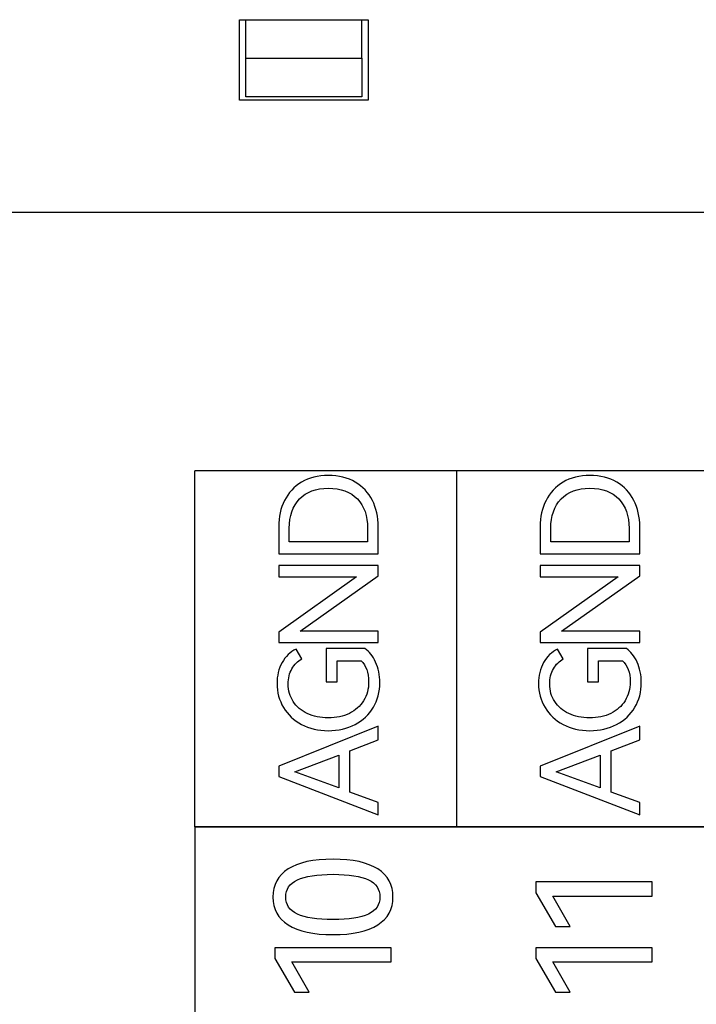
# Model space of a CAD drawing. Header units: millimetres. Extents: x 0 to 427, y 0 to 299.
# Tile 18 of 29: x 121 to 132, y 163 to 178. Entities that reach past the tile are written whole.
import ezdxf

# ---------------------------------------------------------------- set-up
doc = ezdxf.new("R2010")
doc.units = ezdxf.units.MM
doc.header["$LTSCALE"] = 23.1
doc.header["$MEASUREMENT"] = 0
doc.header["$PDSIZE"] = -5
doc.layers.add('IQC尺寸', color=3, linetype='Continuous', lineweight=18)
doc.layers.add('Layer0000', color=7, linetype='Continuous', lineweight=25)
doc.dimstyles.new('+-0.05', dxfattribs={"dimtxt": 2, "dimasz": 2, "dimexe": 1.25, "dimexo": 0.625, "dimtad": 1, "dimdsep": 46, "dimtxsty": 'Standard', "dimcen": 1.5, "dimdle": 4, "dimadec": 0, "dimazin": 0, "dimtol": 1, "dimtp": 0.05, "dimtm": 0.05, "dimtfac": 1, "dimtmove": 0, "dimatfit": 3, "dimfxl": 1, "dimtolj": 1, "dimarcsym": 0})

# ---------------------------------------------------------------- blocks, each defined once
blk = doc.blocks.new('*D34')
at = {"layer": 'Defpoints', "color": 0}
for p in [(195.088, 174.065), (89.1, 120.365), (195.088, 100.517)]:
    blk.add_point(p, dxfattribs=at)
at = {"layer": 'IQC尺寸', "color": 0, "lineweight": -2}
for p, q in [((195.088, 173.44), (195.088, 99.267)), ((89.1, 119.74), (89.1, 99.267)), ((91.1, 100.517), (193.088, 100.517))]:
    blk.add_line(p, q, dxfattribs=at)
at = {"layer": 'IQC尺寸', "color": 0}
for points in [[(91.1, 100.851), (91.1, 100.184), (89.1, 100.517)], [(193.088, 100.184), (193.088, 100.851), (195.088, 100.517)]]:
    blk.add_solid(points, dxfattribs=at)
at = {"layer": 'IQC尺寸', "color": 0, "insert": (142.094, 102.172), "char_height": 2, "attachment_point": 5}
blk.add_mtext('\\A1;106%%p0.2', dxfattribs=at)

msp = doc.modelspace()

# ---------------------------------------------------------------- linework, layer by layer
at = {"layer": 'Layer0000', "color": 7, "linetype": 'Continuous', "lineweight": 25}
for p, q in [((124.812, 177.115), (124.812, 178.365)), ((124.812, 178.365), (126.812, 178.365)), ((124.912, 177.765), (124.912, 178.365)), ((126.712, 177.765), (126.712, 178.365)), ((126.812, 178.365), (126.812, 177.115)), ((124.912, 177.165), (124.912, 177.765)), ((124.912, 177.765), (126.712, 177.765)), ((126.712, 177.765), (126.712, 177.165)), ((126.712, 177.165), (124.912, 177.165)), ((126.812, 177.115), (124.812, 177.115)), ((188.952, 175.365), (119.768, 175.365)), ((122.833, 175.361), (122.833, 175.365))]:
    msp.add_line(p, q, dxfattribs=at)
msp.add_lwpolyline([(160.752, 162.877), (160.752, 165.808), (124.119, 165.808), (124.119, 162.877), (160.752, 162.877)], close=True, dxfattribs=at)
for points, knots in [([(160.752, 171.351), (160.752, 171.351), (156.681, 171.351), (156.681, 171.351), (156.681, 171.351), (156.681, 171.351), (152.611, 171.351), (152.611, 171.351), (152.611, 171.351), (152.611, 171.351), (148.541, 171.351), (148.541, 171.351), (148.541, 171.351), (148.541, 171.351), (144.47, 171.351), (144.47, 171.351), (144.47, 171.351), (144.47, 171.351), (140.4, 171.351), (140.4, 171.351), (140.4, 171.351), (140.4, 171.351), (136.329, 171.351), (136.329, 171.351), (136.329, 171.351), (136.329, 171.351), (132.259, 171.351), (132.259, 171.351), (132.259, 171.351), (132.259, 171.351), (128.189, 171.351), (128.189, 171.351), (128.189, 171.351), (128.189, 171.351), (124.119, 171.351), (124.119, 171.351)], [0, 0, 0, 0, 0.111111, 0.111111, 0.111111, 0.111111, 0.222222, 0.222222, 0.222222, 0.222222, 0.333333, 0.333333, 0.333333, 0.333333, 0.444444, 0.444444, 0.444444, 0.444444, 0.555556, 0.555556, 0.555556, 0.555556, 0.666667, 0.666667, 0.666667, 0.666667, 0.777778, 0.777778, 0.777778, 0.777778, 0.888889, 0.888889, 0.888889, 0.888889, 1, 1, 1, 1]), ([(125.421, 170.48), (125.421, 170.631), (125.451, 170.767), (125.512, 170.887), (125.512, 170.887), (125.572, 171.008), (125.661, 171.103), (125.777, 171.172), (125.777, 171.172), (125.894, 171.241), (126.032, 171.276), (126.193, 171.276), (126.193, 171.276), (126.355, 171.276), (126.495, 171.242), (126.611, 171.173), (126.611, 171.173), (126.728, 171.105), (126.816, 171.01), (126.878, 170.89), (126.878, 170.89), (126.939, 170.769), (126.97, 170.632), (126.97, 170.48), (126.97, 170.48), (126.97, 170.48), (126.97, 170.057), (126.97, 170.057), (126.97, 170.057), (126.97, 170.057), (125.421, 170.057), (125.421, 170.057), (125.421, 170.057), (125.421, 170.057), (125.421, 170.48), (125.421, 170.48)], [0, 0, 0, 0, 0.111111, 0.111111, 0.111111, 0.111111, 0.222222, 0.222222, 0.222222, 0.222222, 0.333333, 0.333333, 0.333333, 0.333333, 0.444444, 0.444444, 0.444444, 0.444444, 0.555556, 0.555556, 0.555556, 0.555556, 0.666667, 0.666667, 0.666667, 0.666667, 0.777778, 0.777778, 0.777778, 0.777778, 0.888889, 0.888889, 0.888889, 0.888889, 1, 1, 1, 1]), ([(129.487, 170.48), (129.487, 170.631), (129.517, 170.767), (129.578, 170.887), (129.578, 170.887), (129.638, 171.008), (129.727, 171.103), (129.843, 171.172), (129.843, 171.172), (129.96, 171.241), (130.098, 171.276), (130.259, 171.276), (130.259, 171.276), (130.421, 171.276), (130.561, 171.242), (130.677, 171.173), (130.677, 171.173), (130.794, 171.105), (130.882, 171.01), (130.944, 170.89), (130.944, 170.89), (131.005, 170.769), (131.036, 170.632), (131.036, 170.48), (131.036, 170.48), (131.036, 170.48), (131.036, 170.057), (131.036, 170.057), (131.036, 170.057), (131.036, 170.057), (129.487, 170.057), (129.487, 170.057), (129.487, 170.057), (129.487, 170.057), (129.487, 170.48), (129.487, 170.48)], [0, 0, 0, 0, 0.111111, 0.111111, 0.111111, 0.111111, 0.222222, 0.222222, 0.222222, 0.222222, 0.333333, 0.333333, 0.333333, 0.333333, 0.444444, 0.444444, 0.444444, 0.444444, 0.555556, 0.555556, 0.555556, 0.555556, 0.666667, 0.666667, 0.666667, 0.666667, 0.777778, 0.777778, 0.777778, 0.777778, 0.888889, 0.888889, 0.888889, 0.888889, 1, 1, 1, 1]), ([(126.803, 170.455), (126.803, 170.649), (126.75, 170.802), (126.644, 170.912), (126.644, 170.912), (126.538, 171.022), (126.388, 171.077), (126.193, 171.077), (126.193, 171.077), (126.001, 171.077), (125.852, 171.022), (125.745, 170.911), (125.745, 170.911), (125.639, 170.8), (125.586, 170.648), (125.586, 170.455), (125.586, 170.455), (125.586, 170.455), (125.586, 170.245), (125.586, 170.245), (125.586, 170.245), (125.586, 170.245), (126.803, 170.245), (126.803, 170.245), (126.803, 170.245), (126.803, 170.245), (126.803, 170.455), (126.803, 170.455)], [0, 0, 0, 0, 0.142857, 0.142857, 0.142857, 0.142857, 0.285714, 0.285714, 0.285714, 0.285714, 0.428571, 0.428571, 0.428571, 0.428571, 0.571429, 0.571429, 0.571429, 0.571429, 0.714286, 0.714286, 0.714286, 0.714286, 0.857143, 0.857143, 0.857143, 0.857143, 1, 1, 1, 1]), ([(130.869, 170.455), (130.869, 170.649), (130.816, 170.802), (130.71, 170.912), (130.71, 170.912), (130.604, 171.022), (130.454, 171.077), (130.259, 171.077), (130.259, 171.077), (130.067, 171.077), (129.918, 171.022), (129.811, 170.911), (129.811, 170.911), (129.705, 170.8), (129.652, 170.648), (129.652, 170.455), (129.652, 170.455), (129.652, 170.455), (129.652, 170.245), (129.652, 170.245), (129.652, 170.245), (129.652, 170.245), (130.869, 170.245), (130.869, 170.245), (130.869, 170.245), (130.869, 170.245), (130.869, 170.455), (130.869, 170.455)], [0, 0, 0, 0, 0.142857, 0.142857, 0.142857, 0.142857, 0.285714, 0.285714, 0.285714, 0.285714, 0.428571, 0.428571, 0.428571, 0.428571, 0.571429, 0.571429, 0.571429, 0.571429, 0.714286, 0.714286, 0.714286, 0.714286, 0.857143, 0.857143, 0.857143, 0.857143, 1, 1, 1, 1]), ([(125.421, 168.838), (125.421, 168.838), (126.633, 169.699), (126.633, 169.699), (126.633, 169.699), (126.633, 169.699), (125.421, 169.699), (125.421, 169.699), (125.421, 169.699), (125.421, 169.699), (125.421, 169.877), (125.421, 169.877), (125.421, 169.877), (125.421, 169.877), (126.97, 169.877), (126.97, 169.877), (126.97, 169.877), (126.97, 169.877), (126.97, 169.718), (126.97, 169.718), (126.97, 169.718), (126.97, 169.718), (125.755, 168.857), (125.755, 168.857), (125.755, 168.857), (125.755, 168.857), (126.97, 168.857), (126.97, 168.857), (126.97, 168.857), (126.97, 168.857), (126.97, 168.679), (126.97, 168.679), (126.97, 168.679), (126.97, 168.679), (125.421, 168.679), (125.421, 168.679), (125.421, 168.679), (125.421, 168.679), (125.421, 168.838), (125.421, 168.838)], [0, 0, 0, 0, 0.1, 0.1, 0.1, 0.1, 0.2, 0.2, 0.2, 0.2, 0.3, 0.3, 0.3, 0.3, 0.4, 0.4, 0.4, 0.4, 0.5, 0.5, 0.5, 0.5, 0.6, 0.6, 0.6, 0.6, 0.7, 0.7, 0.7, 0.7, 0.8, 0.8, 0.8, 0.8, 0.9, 0.9, 0.9, 0.9, 1, 1, 1, 1]), ([(129.487, 168.838), (129.487, 168.838), (130.699, 169.699), (130.699, 169.699), (130.699, 169.699), (130.699, 169.699), (129.487, 169.699), (129.487, 169.699), (129.487, 169.699), (129.487, 169.699), (129.487, 169.877), (129.487, 169.877), (129.487, 169.877), (129.487, 169.877), (131.036, 169.877), (131.036, 169.877), (131.036, 169.877), (131.036, 169.877), (131.036, 169.718), (131.036, 169.718), (131.036, 169.718), (131.036, 169.718), (129.821, 168.857), (129.821, 168.857), (129.821, 168.857), (129.821, 168.857), (131.036, 168.857), (131.036, 168.857), (131.036, 168.857), (131.036, 168.857), (131.036, 168.679), (131.036, 168.679), (131.036, 168.679), (131.036, 168.679), (129.487, 168.679), (129.487, 168.679), (129.487, 168.679), (129.487, 168.679), (129.487, 168.838), (129.487, 168.838)], [0, 0, 0, 0, 0.1, 0.1, 0.1, 0.1, 0.2, 0.2, 0.2, 0.2, 0.3, 0.3, 0.3, 0.3, 0.4, 0.4, 0.4, 0.4, 0.5, 0.5, 0.5, 0.5, 0.6, 0.6, 0.6, 0.6, 0.7, 0.7, 0.7, 0.7, 0.8, 0.8, 0.8, 0.8, 0.9, 0.9, 0.9, 0.9, 1, 1, 1, 1]), ([(126.329, 168.068), (126.329, 168.068), (126.159, 168.068), (126.159, 168.068), (126.159, 168.068), (126.159, 168.068), (126.159, 168.584), (126.159, 168.584), (126.159, 168.584), (126.159, 168.584), (126.763, 168.584), (126.763, 168.584), (126.763, 168.584), (126.829, 168.539), (126.884, 168.469), (126.928, 168.375), (126.928, 168.375), (126.971, 168.28), (126.993, 168.174), (126.993, 168.055), (126.993, 168.055), (126.993, 167.913), (126.96, 167.784), (126.893, 167.671), (126.893, 167.671), (126.826, 167.557), (126.731, 167.468), (126.609, 167.404), (126.609, 167.404), (126.487, 167.34), (126.348, 167.308), (126.191, 167.308), (126.191, 167.308), (126.036, 167.308), (125.898, 167.34), (125.777, 167.404), (125.777, 167.404), (125.657, 167.468), (125.563, 167.557), (125.496, 167.669), (125.496, 167.669), (125.429, 167.781), (125.395, 167.905), (125.395, 168.042), (125.395, 168.042), (125.395, 168.164), (125.421, 168.272), (125.474, 168.367), (125.474, 168.367), (125.526, 168.462), (125.598, 168.532), (125.692, 168.576), (125.692, 168.576), (125.692, 168.576), (125.78, 168.423), (125.78, 168.423), (125.78, 168.423), (125.717, 168.389), (125.666, 168.339), (125.627, 168.271), (125.627, 168.271), (125.588, 168.203), (125.569, 168.124), (125.569, 168.034), (125.569, 168.034), (125.569, 167.931), (125.595, 167.839), (125.647, 167.76), (125.647, 167.76), (125.699, 167.68), (125.772, 167.618), (125.866, 167.574), (125.866, 167.574), (125.96, 167.529), (126.068, 167.507), (126.191, 167.507), (126.191, 167.507), (126.315, 167.507), (126.425, 167.53), (126.52, 167.577), (126.52, 167.577), (126.615, 167.623), (126.689, 167.689), (126.741, 167.774), (126.741, 167.774), (126.794, 167.858), (126.82, 167.956), (126.82, 168.068), (126.82, 168.068), (126.82, 168.212), (126.78, 168.321), (126.701, 168.396), (126.701, 168.396), (126.701, 168.396), (126.329, 168.396), (126.329, 168.396), (126.329, 168.396), (126.329, 168.396), (126.329, 168.068), (126.329, 168.068)], [0, 0, 0, 0, 0.04, 0.04, 0.04, 0.04, 0.08, 0.08, 0.08, 0.08, 0.12, 0.12, 0.12, 0.12, 0.16, 0.16, 0.16, 0.16, 0.2, 0.2, 0.2, 0.2, 0.24, 0.24, 0.24, 0.24, 0.28, 0.28, 0.28, 0.28, 0.32, 0.32, 0.32, 0.32, 0.36, 0.36, 0.36, 0.36, 0.4, 0.4, 0.4, 0.4, 0.44, 0.44, 0.44, 0.44, 0.48, 0.48, 0.48, 0.48, 0.52, 0.52, 0.52, 0.52, 0.56, 0.56, 0.56, 0.56, 0.6, 0.6, 0.6, 0.6, 0.64, 0.64, 0.64, 0.64, 0.68, 0.68, 0.68, 0.68, 0.72, 0.72, 0.72, 0.72, 0.76, 0.76, 0.76, 0.76, 0.8, 0.8, 0.8, 0.8, 0.84, 0.84, 0.84, 0.84, 0.88, 0.88, 0.88, 0.88, 0.92, 0.92, 0.92, 0.92, 0.96, 0.96, 0.96, 0.96, 1, 1, 1, 1]), ([(130.395, 168.068), (130.395, 168.068), (130.225, 168.068), (130.225, 168.068), (130.225, 168.068), (130.225, 168.068), (130.225, 168.584), (130.225, 168.584), (130.225, 168.584), (130.225, 168.584), (130.829, 168.584), (130.829, 168.584), (130.829, 168.584), (130.895, 168.539), (130.95, 168.469), (130.994, 168.375), (130.994, 168.375), (131.037, 168.28), (131.059, 168.174), (131.059, 168.055), (131.059, 168.055), (131.059, 167.913), (131.026, 167.784), (130.959, 167.671), (130.959, 167.671), (130.892, 167.557), (130.797, 167.468), (130.675, 167.404), (130.675, 167.404), (130.553, 167.34), (130.414, 167.308), (130.257, 167.308), (130.257, 167.308), (130.102, 167.308), (129.964, 167.34), (129.843, 167.404), (129.843, 167.404), (129.723, 167.468), (129.629, 167.557), (129.562, 167.669), (129.562, 167.669), (129.495, 167.781), (129.461, 167.905), (129.461, 168.042), (129.461, 168.042), (129.461, 168.164), (129.487, 168.272), (129.54, 168.367), (129.54, 168.367), (129.592, 168.462), (129.664, 168.532), (129.758, 168.576), (129.758, 168.576), (129.758, 168.576), (129.846, 168.423), (129.846, 168.423), (129.846, 168.423), (129.783, 168.389), (129.732, 168.339), (129.693, 168.271), (129.693, 168.271), (129.654, 168.203), (129.635, 168.124), (129.635, 168.034), (129.635, 168.034), (129.635, 167.931), (129.661, 167.839), (129.713, 167.76), (129.713, 167.76), (129.765, 167.68), (129.838, 167.618), (129.932, 167.574), (129.932, 167.574), (130.026, 167.529), (130.134, 167.507), (130.257, 167.507), (130.257, 167.507), (130.381, 167.507), (130.491, 167.53), (130.586, 167.577), (130.586, 167.577), (130.681, 167.623), (130.755, 167.689), (130.807, 167.774), (130.807, 167.774), (130.86, 167.858), (130.886, 167.956), (130.886, 168.068), (130.886, 168.068), (130.886, 168.212), (130.846, 168.321), (130.767, 168.396), (130.767, 168.396), (130.767, 168.396), (130.395, 168.396), (130.395, 168.396), (130.395, 168.396), (130.395, 168.396), (130.395, 168.068), (130.395, 168.068)], [0, 0, 0, 0, 0.04, 0.04, 0.04, 0.04, 0.08, 0.08, 0.08, 0.08, 0.12, 0.12, 0.12, 0.12, 0.16, 0.16, 0.16, 0.16, 0.2, 0.2, 0.2, 0.2, 0.24, 0.24, 0.24, 0.24, 0.28, 0.28, 0.28, 0.28, 0.32, 0.32, 0.32, 0.32, 0.36, 0.36, 0.36, 0.36, 0.4, 0.4, 0.4, 0.4, 0.44, 0.44, 0.44, 0.44, 0.48, 0.48, 0.48, 0.48, 0.52, 0.52, 0.52, 0.52, 0.56, 0.56, 0.56, 0.56, 0.6, 0.6, 0.6, 0.6, 0.64, 0.64, 0.64, 0.64, 0.68, 0.68, 0.68, 0.68, 0.72, 0.72, 0.72, 0.72, 0.76, 0.76, 0.76, 0.76, 0.8, 0.8, 0.8, 0.8, 0.84, 0.84, 0.84, 0.84, 0.88, 0.88, 0.88, 0.88, 0.92, 0.92, 0.92, 0.92, 0.96, 0.96, 0.96, 0.96, 1, 1, 1, 1]), ([(125.421, 166.754), (125.421, 166.754), (126.97, 167.376), (126.97, 167.376), (126.97, 167.376), (126.97, 167.376), (126.97, 167.166), (126.97, 167.166), (126.97, 167.166), (126.97, 167.166), (126.525, 166.995), (126.525, 166.995), (126.525, 166.995), (126.525, 166.995), (126.525, 166.354), (126.525, 166.354), (126.525, 166.354), (126.525, 166.354), (126.97, 166.191), (126.97, 166.191), (126.97, 166.191), (126.97, 166.191), (126.97, 166), (126.97, 166), (126.97, 166), (126.97, 166), (125.421, 166.595), (125.421, 166.595), (125.421, 166.595), (125.421, 166.595), (125.421, 166.754), (125.421, 166.754)], [0, 0, 0, 0, 0.125, 0.125, 0.125, 0.125, 0.25, 0.25, 0.25, 0.25, 0.375, 0.375, 0.375, 0.375, 0.5, 0.5, 0.5, 0.5, 0.625, 0.625, 0.625, 0.625, 0.75, 0.75, 0.75, 0.75, 0.875, 0.875, 0.875, 0.875, 1, 1, 1, 1]), ([(129.487, 166.754), (129.487, 166.754), (131.036, 167.376), (131.036, 167.376), (131.036, 167.376), (131.036, 167.376), (131.036, 167.166), (131.036, 167.166), (131.036, 167.166), (131.036, 167.166), (130.591, 166.995), (130.591, 166.995), (130.591, 166.995), (130.591, 166.995), (130.591, 166.354), (130.591, 166.354), (130.591, 166.354), (130.591, 166.354), (131.036, 166.191), (131.036, 166.191), (131.036, 166.191), (131.036, 166.191), (131.036, 166), (131.036, 166), (131.036, 166), (131.036, 166), (129.487, 166.595), (129.487, 166.595), (129.487, 166.595), (129.487, 166.595), (129.487, 166.754), (129.487, 166.754)], [0, 0, 0, 0, 0.125, 0.125, 0.125, 0.125, 0.25, 0.25, 0.25, 0.25, 0.375, 0.375, 0.375, 0.375, 0.5, 0.5, 0.5, 0.5, 0.625, 0.625, 0.625, 0.625, 0.75, 0.75, 0.75, 0.75, 0.875, 0.875, 0.875, 0.875, 1, 1, 1, 1]), ([(126.356, 166.929), (126.356, 166.929), (125.672, 166.667), (125.672, 166.667), (125.672, 166.667), (125.672, 166.667), (126.356, 166.417), (126.356, 166.417), (126.356, 166.417), (126.356, 166.417), (126.356, 166.929), (126.356, 166.929)], [0, 0, 0, 0, 0.333333, 0.333333, 0.333333, 0.333333, 0.666667, 0.666667, 0.666667, 0.666667, 1, 1, 1, 1]), ([(130.422, 166.929), (130.422, 166.929), (129.738, 166.667), (129.738, 166.667), (129.738, 166.667), (129.738, 166.667), (130.422, 166.417), (130.422, 166.417), (130.422, 166.417), (130.422, 166.417), (130.422, 166.929), (130.422, 166.929)], [0, 0, 0, 0, 0.333333, 0.333333, 0.333333, 0.333333, 0.666667, 0.666667, 0.666667, 0.666667, 1, 1, 1, 1]), ([(160.752, 165.81), (160.752, 165.81), (156.681, 165.81), (156.681, 165.81), (156.681, 165.81), (156.681, 165.81), (152.611, 165.81), (152.611, 165.81), (152.611, 165.81), (152.611, 165.81), (148.541, 165.81), (148.541, 165.81), (148.541, 165.81), (148.541, 165.81), (144.47, 165.81), (144.47, 165.81), (144.47, 165.81), (144.47, 165.81), (140.4, 165.81), (140.4, 165.81), (140.4, 165.81), (140.4, 165.81), (136.329, 165.81), (136.329, 165.81), (136.329, 165.81), (136.329, 165.81), (132.259, 165.81), (132.259, 165.81), (132.259, 165.81), (132.259, 165.81), (128.189, 165.81), (128.189, 165.81), (128.189, 165.81), (128.189, 165.81), (124.119, 165.81), (124.119, 165.81)], [0, 0, 0, 0, 0.111111, 0.111111, 0.111111, 0.111111, 0.222222, 0.222222, 0.222222, 0.222222, 0.333333, 0.333333, 0.333333, 0.333333, 0.444444, 0.444444, 0.444444, 0.444444, 0.555556, 0.555556, 0.555556, 0.555556, 0.666667, 0.666667, 0.666667, 0.666667, 0.777778, 0.777778, 0.777778, 0.777778, 0.888889, 0.888889, 0.888889, 0.888889, 1, 1, 1, 1]), ([(126.267, 165.309), (126.573, 165.309), (126.805, 165.258), (126.962, 165.157), (126.962, 165.157), (127.119, 165.056), (127.198, 164.91), (127.198, 164.721), (127.198, 164.721), (127.198, 164.533), (127.119, 164.389), (126.961, 164.288), (126.961, 164.288), (126.803, 164.186), (126.571, 164.136), (126.267, 164.136), (126.267, 164.136), (125.96, 164.136), (125.728, 164.186), (125.569, 164.288), (125.569, 164.288), (125.41, 164.389), (125.331, 164.533), (125.331, 164.721), (125.331, 164.721), (125.331, 164.91), (125.41, 165.056), (125.568, 165.157), (125.568, 165.157), (125.726, 165.258), (125.959, 165.309), (126.267, 165.309)], [0, 0, 0, 0, 0.125, 0.125, 0.125, 0.125, 0.25, 0.25, 0.25, 0.25, 0.375, 0.375, 0.375, 0.375, 0.5, 0.5, 0.5, 0.5, 0.625, 0.625, 0.625, 0.625, 0.75, 0.75, 0.75, 0.75, 0.875, 0.875, 0.875, 0.875, 1, 1, 1, 1]), ([(126.267, 164.37), (126.512, 164.37), (126.695, 164.399), (126.815, 164.455), (126.815, 164.455), (126.935, 164.512), (126.995, 164.601), (126.995, 164.721), (126.995, 164.721), (126.995, 164.841), (126.935, 164.931), (126.816, 164.988), (126.816, 164.988), (126.697, 165.045), (126.514, 165.074), (126.267, 165.074), (126.267, 165.074), (126.018, 165.074), (125.833, 165.045), (125.712, 164.988), (125.712, 164.988), (125.591, 164.93), (125.531, 164.841), (125.531, 164.721), (125.531, 164.721), (125.531, 164.601), (125.591, 164.512), (125.712, 164.455), (125.712, 164.455), (125.833, 164.399), (126.018, 164.37), (126.267, 164.37)], [0, 0, 0, 0, 0.125, 0.125, 0.125, 0.125, 0.25, 0.25, 0.25, 0.25, 0.375, 0.375, 0.375, 0.375, 0.5, 0.5, 0.5, 0.5, 0.625, 0.625, 0.625, 0.625, 0.75, 0.75, 0.75, 0.75, 0.875, 0.875, 0.875, 0.875, 1, 1, 1, 1]), ([(129.952, 164.262), (129.952, 164.262), (129.724, 164.262), (129.724, 164.262), (129.724, 164.262), (129.724, 164.262), (129.418, 164.788), (129.418, 164.788), (129.418, 164.788), (129.418, 164.788), (129.418, 164.956), (129.418, 164.956), (129.418, 164.956), (129.418, 164.956), (131.228, 164.956), (131.228, 164.956), (131.228, 164.956), (131.228, 164.956), (131.228, 164.733), (131.228, 164.733), (131.228, 164.733), (131.228, 164.733), (129.682, 164.733), (129.682, 164.733), (129.682, 164.733), (129.682, 164.733), (129.952, 164.262), (129.952, 164.262)], [0, 0, 0, 0, 0.142857, 0.142857, 0.142857, 0.142857, 0.285714, 0.285714, 0.285714, 0.285714, 0.428571, 0.428571, 0.428571, 0.428571, 0.571429, 0.571429, 0.571429, 0.571429, 0.714286, 0.714286, 0.714286, 0.714286, 0.857143, 0.857143, 0.857143, 0.857143, 1, 1, 1, 1]), ([(125.894, 163.239), (125.894, 163.239), (125.667, 163.239), (125.667, 163.239), (125.667, 163.239), (125.667, 163.239), (125.36, 163.765), (125.36, 163.765), (125.36, 163.765), (125.36, 163.765), (125.36, 163.933), (125.36, 163.933), (125.36, 163.933), (125.36, 163.933), (127.17, 163.933), (127.17, 163.933), (127.17, 163.933), (127.17, 163.933), (127.17, 163.711), (127.17, 163.711), (127.17, 163.711), (127.17, 163.711), (125.625, 163.711), (125.625, 163.711), (125.625, 163.711), (125.625, 163.711), (125.894, 163.239), (125.894, 163.239)], [0, 0, 0, 0, 0.142857, 0.142857, 0.142857, 0.142857, 0.285714, 0.285714, 0.285714, 0.285714, 0.428571, 0.428571, 0.428571, 0.428571, 0.571429, 0.571429, 0.571429, 0.571429, 0.714286, 0.714286, 0.714286, 0.714286, 0.857143, 0.857143, 0.857143, 0.857143, 1, 1, 1, 1]), ([(129.952, 163.239), (129.952, 163.239), (129.724, 163.239), (129.724, 163.239), (129.724, 163.239), (129.724, 163.239), (129.418, 163.765), (129.418, 163.765), (129.418, 163.765), (129.418, 163.765), (129.418, 163.933), (129.418, 163.933), (129.418, 163.933), (129.418, 163.933), (131.228, 163.933), (131.228, 163.933), (131.228, 163.933), (131.228, 163.933), (131.228, 163.711), (131.228, 163.711), (131.228, 163.711), (131.228, 163.711), (129.682, 163.711), (129.682, 163.711), (129.682, 163.711), (129.682, 163.711), (129.952, 163.239), (129.952, 163.239)], [0, 0, 0, 0, 0.142857, 0.142857, 0.142857, 0.142857, 0.285714, 0.285714, 0.285714, 0.285714, 0.428571, 0.428571, 0.428571, 0.428571, 0.571429, 0.571429, 0.571429, 0.571429, 0.714286, 0.714286, 0.714286, 0.714286, 0.857143, 0.857143, 0.857143, 0.857143, 1, 1, 1, 1])]:
    msp.add_open_spline(points, degree=3, knots=knots, dxfattribs=at)
for points in [[(124.119, 165.81), (124.119, 165.81), (124.119, 171.351), (124.119, 171.351)], [(128.189, 165.81), (128.189, 165.81), (128.189, 171.351), (128.189, 171.351)]]:
    msp.add_open_spline(points, degree=3, dxfattribs=at)

# ---------------------------------------------------------------- dimensions: what is measured, and where the dimension line sits
at = {"layer": 'IQC尺寸'}
dim = msp.add_linear_dim(base=(195.088, 100.517), p1=(89.1, 120.365), p2=(195.088, 174.065), text='<>%%p0.2', dimstyle='+-0.05', override={"dimgap": 0.625, "dimtad": 1, "dimjust": 0, "dimdec": 1, "dimlfac": 1, "dimpost": '<>', "dimse1": 0, "dimse2": 0, "dimsd1": 0, "dimsd2": 0, "dimtol": 0, "dimlim": 0, "dimtofl": 1, "dimtvp": 0.1, "dimarcsym": 1}, dxfattribs=at)
dim.commit()
dim.dimension.update_dxf_attribs({"geometry": '*D34', "text_midpoint": (142.094, 102.172)})

doc.saveas('drawing.dxf')
